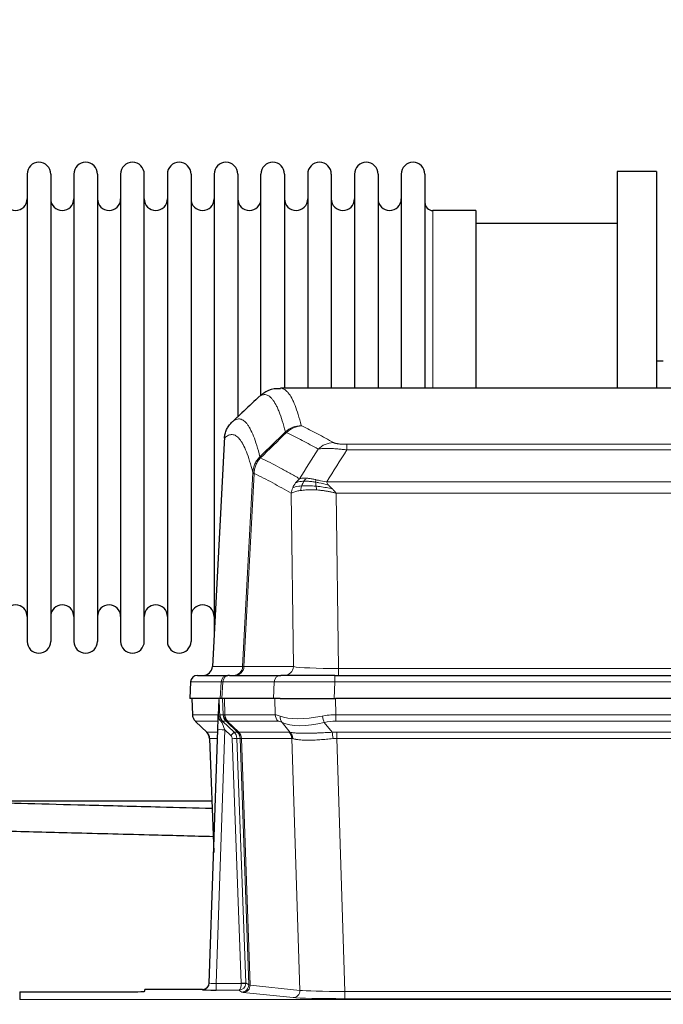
# Model space of a CAD drawing. Header units: inches. Extents: x 0 to 17820, y -10 to 12600.
# Tile 64 of 117: x 4156 to 4434, y 10429 to 10854. Entities that reach past the tile are written whole.
import ezdxf

# ---------------------------------------------------------------- set-up
doc = ezdxf.new("R2010")
doc.units = ezdxf.units.IN
doc.layers.add('1', color=7, linetype='Continuous', true_color=0xffffff)
doc.layers.add('254', color=7, linetype='Continuous', true_color=0xffffff)
doc.styles.add('latin_extended', font='simplex.shx')
doc.dimstyles.get("Standard").update_dxf_attribs({"dimtxt": 0.18, "dimasz": 0.18, "dimexe": 0.18, "dimexo": 0.0625, "dimgap": 0.09, "dimtad": 0, "dimtih": 1, "dimtoh": 1, "dimdec": 4, "dimzin": 0, "dimdsep": 46, "dimtxsty": 'Standard', "dimcen": 0.09, "dimadec": 0, "dimazin": 0, "dimtfac": 1, "dimtdec": 4, "dimtofl": 0, "dimtmove": 0, "dimatfit": 3, "dimfxl": 1, "dimtolj": 1, "dimtzin": 0, "dimarcsym": 0})

# ---------------------------------------------------------------- blocks, each defined once
blk = doc.blocks.new('_U3')
at = {"layer": '254', "color": 3, "linetype": 'Continuous', "lineweight": 13, "transparency": 16777216}
for p, q in [((3912.93, 9280.7), (3912.93, 11785.66)), ((3546.09, 9280.7), (3942.93, 9280.7)), ((3912.93, 9175.7), (3912.93, 8778.65)), ((5283.09, 8673.65), (3882.93, 8673.65))]:
    blk.add_line(p, q, dxfattribs=at)
at = {"layer": '254', "color": 3, "transparency": 16777216}
for points in [[(3930.43, 9175.7), (3895.43, 9175.7), (3912.93, 9280.7)], [(3895.43, 8778.65), (3930.43, 8778.65), (3912.93, 8673.65)]]:
    blk.add_solid(points, dxfattribs=at)
at = {"layer": 'Defpoints', "color": 0, "transparency": 16777216}
for p in [(3516.09, 9280.7), (3912.93, 8673.65), (5313.09, 8673.65)]:
    blk.add_point(p, dxfattribs=at)
at = {"layer": '254', "color": 2, "lineweight": 13, "transparency": 16777216, "insert": (3755.43, 11463.16), "char_height": 105, "attachment_point": 1, "rotation": 90, "style": 'latin_extended'}
blk.add_mtext('\\A1;607', dxfattribs=at)

msp = doc.modelspace()

# ---------------------------------------------------------------- linework, layer by layer
at = {"layer": '1', "color": 2, "linetype": 'Continuous', "lineweight": 25}
for p, q in [((4431.09, 10788.649), (4414.09, 10788.649)), ((4414.09, 10788.649), (4414.09, 10695.051)), ((4431.09, 10788.649), (4431.09, 10695.051)), ((4159.29, 10787.549), (4159.29, 10585.749)), ((4169.49, 10787.549), (4169.49, 10585.749)), ((4179.49, 10787.549), (4179.49, 10585.749)), ((4189.69, 10787.549), (4189.69, 10585.749)), ((4199.69, 10787.549), (4199.69, 10585.749)), ((4209.89, 10585.749), (4209.89, 10787.549)), ((4219.89, 10787.549), (4219.89, 10585.749)), ((4230.09, 10787.549), (4230.09, 10585.749)), ((4240.09, 10787.549), (4240.09, 10686.649)), ((4250.29, 10787.549), (4250.29, 10686.649)), ((4260.29, 10691.976), (4260.29, 10787.549)), ((4270.49, 10787.549), (4270.49, 10695.05)), ((4280.49, 10787.549), (4280.49, 10695.05)), ((4290.69, 10787.549), (4290.69, 10695.05)), ((4300.69, 10787.549), (4300.69, 10695.05)), ((4310.89, 10787.549), (4310.89, 10695.05)), ((4320.89, 10787.549), (4320.89, 10695.05)), ((4331.09, 10787.549), (4331.09, 10695.05)), ((4353.09, 10771.799), (4334.59, 10771.799)), ((4353.09, 10771.799), (4353.09, 10695.045)), ((4414.09, 10766.149), (4353.084, 10766.149)), ((4434.084, 10706.768), (4431.078, 10706.768)), ((4531.443, 10695.044), (4268.736, 10695.044)), ((4240.09, 10686.649), (4240.09, 10589.428)), ((4250.29, 10686.649), (4250.29, 10682.708)), ((4244.588, 10674.024), (4239.313, 10574.832)), ((4232.942, 10571.044), (4246.053, 10571.044)), ((4246.75, 10571.044), (4246.053, 10571.044)), ((4246.75, 10571.044), (4268.924, 10571.044)), ((4292.179, 10571.044), (4268.924, 10571.044)), ((4292.179, 10571.044), (4508, 10571.044)), ((4229.932, 10568.203), (4229.551, 10561.044)), ((4242.685, 10561.044), (4229.567, 10561.044)), ((4230.492, 10561.044), (4230.74, 10554.034)), ((4242.105, 10560.613), (4241.878, 10553.883)), ((4243.47, 10561.044), (4242.685, 10561.044)), ((4265.724, 10561.044), (4243.47, 10561.044)), ((4268.619, 10561.044), (4265.724, 10561.044)), ((4268.619, 10561.044), (4292.478, 10561.044)), ((4507.701, 10561.044), (4292.478, 10561.044)), ((4241.878, 10553.883), (4241.876, 10553.833)), ((4232.153, 10551.029), (4236.942, 10546.471)), ((4237.98, 10438.189), (4241.669, 10547.566)), ((4238.102, 10543.815), (4239.881, 10494.541)), ((4239.07, 10516.768), (4115.656, 10516.768)), ((4234.992, 10435.423), (4210.089, 10435.423)), ((4210.089, 10434.605), (4210.089, 10435.423)), ((4237.973, 10438.055), (4237.98, 10438.189)), ((4156.089, 10434.343), (4156.089, 10431.069)), ((4156.089, 10434.343), (4200.089, 10434.343))]:
    msp.add_line(p, q, dxfattribs=at)
at = {"layer": '1', "color": 110, "linetype": 'Continuous', "lineweight": 13}
for p, q in [((4334.59, 10771.799), (4334.59, 10695.045)), ((4244.574, 10673.53), (4239.326, 10574.835)), ((4297.418, 10670.837), (4502.761, 10670.837)), ((4297.418, 10668.421), (4297.418, 10670.837)), ((4502.761, 10668.421), (4297.418, 10668.421)), ((4252.392, 10574.835), (4256.769, 10658.703)), ((4257.325, 10658.227), (4252.973, 10574.835)), ((4288.687, 10654.59), (4511.492, 10654.59)), ((4274.325, 10574.835), (4273.368, 10649.682)), ((4507.379, 10649.692), (4292.8, 10649.692)), ((4292.8, 10649.692), (4293.768, 10574.009)), ((4239.326, 10574.835), (4252.392, 10574.835)), ((4252.973, 10574.835), (4274.325, 10574.835)), ((4292.179, 10568.201), (4292.179, 10571.044)), ((4293.768, 10574.009), (4506.411, 10574.009)), ((4293.768, 10571.044), (4293.768, 10574.009)), ((4229.948, 10568.201), (4229.567, 10561.044)), ((4243.059, 10568.201), (4229.948, 10568.201)), ((4242.685, 10561.044), (4243.059, 10568.201)), ((4243.843, 10568.201), (4243.47, 10561.044)), ((4266.017, 10568.201), (4243.843, 10568.201)), ((4265.724, 10561.044), (4266.017, 10568.201)), ((4292.179, 10568.201), (4291.886, 10561.044)), ((4508, 10568.201), (4292.179, 10568.201)), ((4230.508, 10561.044), (4230.756, 10554.05)), ((4243.954, 10554.05), (4243.711, 10561.044)), ((4244.496, 10561.044), (4244.739, 10554.05)), ((4266.487, 10554.05), (4266.296, 10561.044)), ((4292.478, 10561.044), (4292.669, 10554.05)), ((4230.756, 10554.05), (4241.884, 10554.05)), ((4242.493, 10554.05), (4243.954, 10554.05)), ((4244.739, 10554.05), (4266.487, 10554.05)), ((4292.669, 10554.05), (4507.51, 10554.05)), ((4292.669, 10551.312), (4292.669, 10554.05)), ((4241.794, 10551.312), (4231.974, 10551.312)), ((4232.069, 10551.12), (4236.882, 10546.539)), ((4245.172, 10551.312), (4243.738, 10551.312)), ((4243.738, 10551.312), (4248.665, 10546.562)), ((4250.102, 10546.556), (4245.21, 10551.3)), ((4245.756, 10551.3), (4250.702, 10546.504)), ((4267.669, 10551.312), (4245.922, 10551.312)), ((4272.939, 10546.436), (4269.446, 10550.754)), ((4287.645, 10550.754), (4291.098, 10546.485)), ((4507.51, 10551.312), (4292.669, 10551.312)), ((4236.895, 10546.562), (4241.635, 10546.562)), ((4244.667, 10547.569), (4240.973, 10438.028)), ((4247.276, 10545.054), (4244.667, 10547.569)), ((4248.665, 10546.562), (4250.077, 10546.562)), ((4250.702, 10546.504), (4272.436, 10546.504)), ((4293.011, 10546.562), (4507.168, 10546.562)), ((4293.011, 10543.824), (4293.011, 10546.562)), ((4241.543, 10543.827), (4238.113, 10543.827)), ((4238.113, 10543.827), (4239.886, 10494.714)), ((4251.779, 10438.124), (4247.888, 10543.686)), ((4251.295, 10543.827), (4249.885, 10543.827)), ((4249.885, 10543.827), (4253.777, 10438.265)), ((4255.005, 10437.368), (4251.295, 10543.827)), ((4251.878, 10543.783), (4255.591, 10437.254)), ((4273.618, 10543.783), (4251.884, 10543.783)), ((4277.076, 10435.007), (4273.618, 10543.783)), ((4293.011, 10543.824), (4296.485, 10434.538)), ((4507.168, 10543.824), (4293.011, 10543.824)), ((4234.982, 10435.291), (4234.992, 10435.423)), ((4240.973, 10438.028), (4240.973, 10435.134)), ((4240.973, 10438.028), (4251.778, 10438.028)), ((4240.973, 10435.134), (4250.815, 10435.134)), ((4252.009, 10434.262), (4250.815, 10435.134)), ((4253.777, 10438.265), (4255.005, 10437.368)), ((4255.591, 10437.254), (4277.076, 10435.007)), ((4156.089, 10431.069), (4644.089, 10431.069)), ((4274.167, 10431.89), (4252.682, 10434.137)), ((4296.485, 10434.538), (4296.485, 10431.435)), ((4296.485, 10434.538), (4503.694, 10434.538)), ((4503.694, 10431.435), (4296.485, 10431.435))]:
    msp.add_line(p, q, dxfattribs=at)
at = {"layer": '1', "color": 2, "linetype": 'Continuous', "lineweight": 25}
for centre, radius, start, end in [((4164.39, 10787.549), 5.1, 0, 180), ((4184.59, 10787.549), 5.1, 0, 180), ((4204.79, 10787.549), 5.1, 0, 180), ((4224.99, 10787.549), 5.1, 0, 180), ((4245.19, 10787.549), 5.1, 0, 180), ((4265.39, 10787.549), 5.1, 0, 180), ((4285.59, 10787.549), 5.1, 0, 180), ((4305.79, 10787.549), 5.1, 0, 180), ((4325.99, 10787.549), 5.1, 0, 180), ((4154.29, 10776.799), 5, 180, 0), ((4174.49, 10776.799), 5, 180, 0), ((4194.69, 10776.799), 5, 180, 0), ((4214.89, 10776.799), 5, 180, 0), ((4235.09, 10776.799), 5, 180, 0), ((4255.29, 10776.799), 5, 180, 0), ((4275.49, 10776.799), 5, 180, 0), ((4295.69, 10776.799), 5, 180, 0), ((4315.89, 10776.799), 5, 180, 0), ((4334.59, 10775.299), 3.5, 180, 270), ((4154.29, 10596.499), 5, 0, 180), ((4174.49, 10596.499), 5, 0, 180), ((4194.69, 10596.499), 5, 0, 180), ((4214.89, 10596.499), 5, 0, 180), ((4235.09, 10596.499), 5, 0, 180), ((4164.39, 10585.749), 5.1, 180, 0), ((4184.59, 10585.749), 5.1, 180, 0), ((4204.79, 10585.749), 5.1, 180, 0), ((4224.99, 10585.749), 5.1, 180, 0), ((4232.927, 10568.044), 3, 90, 176.63083), ((4235.319, 10575.044), 4, 270, 357.54859)]:
    msp.add_arc(centre, radius, start, end, dxfattribs=at)
at = {"layer": '1', "color": 110, "linetype": 'Continuous', "lineweight": 13}
for centre, major_axis, ratio, start_param, end_param in [((4277.723, 10668.987), (-9.695, -2.45), 0.9931439, 4.4664808, 5.2238901), ((4277.91, 10668.827), (-4.281, -9.037), 0.9659395, 3.5975691, 4.3432065), ((4291.571, 10661.681), (-4.97, -8.677), 0.9635717, 3.6779385, 4.4208965), ((4232.942, 10568.044), (0, 3), 0.9993908, 0, 1.5184364), ((4235.334, 10575.044), (0, 4), 0.9993908, 3.1415927, 4.6600291), ((4246.053, 10568.044), (0, 3), 0.9993908, 0, 1.5184364), ((4246.75, 10568.044), (0, 3), 0.9702957, 0, 1.5184364), ((4248.4, 10575.044), (0, 4), 0.9993908, 3.1415927, 4.6600291), ((4249.097, 10575.044), (0, 4), 0.9702957, 3.1415927, 4.6600291), ((4272.418, 10575.044), (20.038, 0.208), 0.001459, 3.1763609, 3.3855124), ((4268.924, 10568.044), (0, 3), 0.9702957, 0, 1.5184364), ((4270.449, 10575.044), (0, 4), 0.9702957, 3.1415927, 4.6600291), ((4293.688, 10575.044), (-20.002, 0.052), 0.0517476, 0.2535919, 1.5749043), ((4270.071, 10568.044), (-27.029, 0.156), 0.000812, 6.0391365, 6.248288), ((4292.231, 10568.044), (-27.018, 0.123), 0.0058026, 4.7143189, 6.0386286), ((4234.751, 10554.19), (0, 4), 0.9993908, 1.6057029, 2.3736478), ((4240.495, 10553.98), (-1.999, -0.077), 0.1036431, 2.3309857, 3.1065184), ((4271.749, 10531.19), (-27.808, 22.856), 0.0163197, 6.2307104, 6.2626907), ((4247.949, 10554.19), (0, 4), 0.9993908, 1.6057029, 2.3736478), ((4270.598, 10564.279), (26.658, 10.191), 0.0473724, 3.1922144, 3.3375655), ((4247.987, 10554.178), (1.703, 3.619), 0.9971774, 2.0444506, 2.8128075), ((4271.749, 10531.189), (-27.661, 22.629), 0.1172119, 6.1415195, 6.1734996), ((4248.452, 10554.178), (-0.603, 3.954), 0.9772749, 1.4578558, 2.2262127), ((4248.618, 10554.19), (0, 4), 0.9702957, 1.6057029, 2.3736478), ((4293.318, 10531.19), (-27.492, 22.639), 0.1155218, 5.9182109, 6.1390417), ((4270.365, 10554.19), (0, 4), 0.9702957, 1.6057029, 2.3736478), ((4293.318, 10531.19), (-26.983, 1.545), 0.8452785, 4.7847941, 5.0056249), ((4255.789, 10528.312), (-23.826, 22.997), 0.016839, 6.265741, 6.3949638), ((4241.763, 10550.528), (-1.583, -1.222), 0.0276319, 2.3426468, 3.1139303), ((4242.349, 10549.873), (-1.388, -1.44), 0.0242285, 2.3413968, 3.1173399), ((4244.667, 10547.639), (-1.856, 4.567), 0.0053314, 0.7881854, 1.5839148), ((4246.514, 10554.19), (-3.533, 1.889), 0.9978056, 1.1483116, 1.2948119), ((4268.972, 10528.312), (-23.81, 22.996), 0.0168486, 6.2337622, 6.2657424), ((4270.598, 10564.279), (25.449, 12.923), 0.0600246, 3.1865743, 3.3319254), ((4269.053, 10528.312), (-23.636, 22.829), 0.1185162, 6.1610869, 6.193067), ((4290.622, 10528.312), (-23.46, 22.829), 0.1194803, 5.9401815, 6.1610123), ((4272.142, 10553.631), (1.736, 3.604), 0.8689501, 2.008197, 2.795133), ((4292.415, 10564.279), (26.677, 8.186), 0.3267204, 3.5164364, 4.4002733), ((4292.415, 10564.279), (25.873, 10.634), 0.4068526, 3.4799804, 4.3638173), ((4287.645, 10553.631), (-0.881, 3.902), 0.2224052, 1.5615969, 2.3485329), ((4293.318, 10528.312), (-16.721, 16.271), 0.9721633, 5.4982631, 5.7190939), ((4261.763, 10522.545), (-24.879, 24.014), 0.016827, 6.2657537, 6.3097783), ((4234.118, 10543.685), (0, -4), 0.9993908, 1.606401, 2.3736478), ((4244.667, 10547.465), (2.998, -0.101), 0.0348797, 1.5719726, 3.1427689), ((4247.276, 10545.124), (-1.388, -1.44), 0.0242285, 1.5456675, 3.1173399), ((4245.888, 10543.685), (-2.83, 2.828), 0.9993905, 3.9625958, 4.7298425), ((4247.3, 10543.685), (0, -4), 0.9993908, 1.606401, 2.3736478), ((4274.913, 10522.546), (-24.847, 24.013), 0.0168511, 6.2432972, 6.2657507), ((4247.325, 10543.679), (-1.442, -3.731), 0.998056, 1.9750302, 2.7420583), ((4248, 10543.626), (-0.019, -4), 0.9702844, 1.6145674, 2.378208), ((4248.006, 10543.626), (0, -4), 0.9702957, 1.6100662, 2.3736478), ((4296.502, 10522.395), (-24.592, 23.931), 0.1189226, 6.0865623, 6.1615802), ((4269.74, 10543.626), (0, -4), 0.9702957, 1.6100662, 2.3736478), ((4270.243, 10543.559), (-0.926, -3.891), 0.9457602, 1.8333412, 2.5978993), ((4293.8, 10522.562), (-17.528, 16.98), 0.9676454, 5.4983417, 5.5781892), ((4291.098, 10543.608), (0.32, -3.987), 0.0824896, 1.6016287, 2.3703401), ((4245.888, 10543.615), (-1.703, 1.052), 0.998638, 3.7311375, 4.4983842), ((4247.888, 10543.756), (-1.999, -0.074), 0.0348758, 1.5695108, 3.106687), ((4272.137, 10519.668), (-20.849, 24.157), 0.0182438, 6.248525, 6.2709784), ((4293.806, 10519.517), (-20.559, 24.143), 0.1188179, 6.1116391, 6.1866571), ((4293.8, 10519.684), (-2.819, 24.028), 0.8253154, 6.1813941, 6.2612416), ((4234.982, 10438.29), (-2.991, 0.235), 0.9996552, 1.6492063, 3.1415821), ((4240.985, 10438.29), (3.005, 0.103), 0.0869619, 3.134501, 4.7052973), ((4250.815, 10438.133), (0.028, 3), 0.3214645, 3.1707908, 4.6805006), ((4250.815, 10438.133), (0.98, 2.84), 0.9849493, 3.4786225, 4.9883323), ((4250.779, 10438.089), (-0.606, 0.798), 0.9977275, 4.00352, 4.0992855), ((4251.778, 10438.098), (1.997, -0.118), 0.0348391, 4.7144422, 6.2458161), ((4251.779, 10438.194), (1.999, 0.074), 0.0348758, 4.7111034, 6.2482796), ((4252.009, 10437.261), (-1.769, -2.423), 0.9990158, 0.6312732, 2.2367485), ((4252.682, 10437.136), (-0.312, -2.984), 0.969741, 0.1074293, 1.71115), ((4250.779, 10438.159), (-0.383, 2.976), 0.9995817, 4.524028, 4.6197935), ((4275.008, 10437.282), (-20.016, 0.105), 0.0266879, 0.0359631, 0.2452873), ((4274.167, 10434.889), (-0.312, -2.984), 0.969741, 0.1074293, 1.71115), ((4296.491, 10435.036), (-20.013, 0.095), 0.0248544, 0.2452138, 1.5705958), ((4275.008, 10434.283), (-23.014, 0), 0.0261612, 0.0358052, 0.2451294), ((4296.491, 10432.037), (23.012, 0), 0.0261647, 3.3867297, 4.7121117)]:
    msp.add_ellipse(centre, major_axis=major_axis, ratio=ratio, start_param=start_param, end_param=end_param, dxfattribs=at)
at = {"layer": '1', "color": 2, "linetype": 'Continuous', "lineweight": 25}
for centre, major_axis, ratio, start_param, end_param in [((4241.669, 10547.74), (0.227, 6.726), 0.0008736, 4.686473, 5.8457525), ((4234.105, 10543.662), (3.886, 0.947), 0.998973, 6.0801535, 6.8477658), ((4258.986, 10519.668), (-20.882, 24.158), 0.0154016, 6.2674704, 6.311495), ((4240.985, 10435.291), (6.003, 0), 0.0262109, 3.1395311, 4.7103274), ((4234.993, 10438.427), (0.15, 3), 0.998739, 3.1914798, 4.7286497), ((4200.089, 10434.605), (-10, 0), 0.0261859, 1.5707963, 3.1415927)]:
    msp.add_ellipse(centre, major_axis=major_axis, ratio=ratio, start_param=start_param, end_param=end_param, dxfattribs=at)
for points, knots in [([(4268.695, 10694.733), (4267.746, 10694.842), (4265.051, 10694.913), (4262.026, 10693.409), (4260.517, 10692.19), (4260.117, 10691.78)], [0, 0, 0, 0, 0.2573629, 0.77861, 1, 1, 1, 1]), ([(4244.574, 10673.53), (4244.603, 10674.162), (4244.693, 10674.789), (4244.916, 10675.708), (4245.005, 10676.01), (4245.211, 10676.605), (4245.328, 10676.897), (4245.589, 10677.468), (4245.734, 10677.747), (4246.048, 10678.29), (4246.218, 10678.554), (4246.582, 10679.063), (4246.776, 10679.309), (4247.186, 10679.78), (4247.403, 10680.006), (4247.629, 10680.221)], [0, 0, 0, 0, 0.25, 0.25, 0.375, 0.375, 0.5, 0.5, 0.625, 0.625, 0.75, 0.75, 0.875, 0.875, 1, 1, 1, 1]), ([(4230.753, 10553.998), (4230.75, 10553.966), (4230.728, 10553.638), (4230.876, 10553.075), (4231.117, 10552.432), (4231.36, 10552.005), (4231.532, 10551.751), (4231.631, 10551.615), (4231.672, 10551.564)], [0, 0, 0, 0, 0.0267984, 0.2769207, 0.4859555, 0.6569382, 0.8419831, 1, 1, 1, 1]), ([(4241.876, 10553.833), (4241.872, 10553.713), (4241.875, 10553.475), (4241.9, 10553.241), (4241.928, 10553.068), (4241.939, 10553.011), (4241.958, 10552.925), (4241.964, 10552.896), (4241.978, 10552.84), (4241.986, 10552.811), (4242.024, 10552.672), (4242.061, 10552.563), (4242.147, 10552.353), (4242.196, 10552.251), (4242.265, 10552.128), (4242.279, 10552.104), (4242.309, 10552.055), (4242.324, 10552.031), (4242.37, 10551.959), (4242.402, 10551.913), (4242.469, 10551.822), (4242.504, 10551.778), (4242.577, 10551.691), (4242.614, 10551.649), (4242.672, 10551.586), (4242.692, 10551.565), (4242.731, 10551.523), (4242.751, 10551.502), (4242.792, 10551.46), (4242.812, 10551.439), (4242.852, 10551.395), (4242.872, 10551.373), (4242.891, 10551.349)], [0, 0, 0, 0, 0.125, 0.25, 0.25, 0.3125, 0.3125, 0.34375, 0.34375, 0.375, 0.375, 0.5, 0.5, 0.625, 0.625, 0.65625, 0.65625, 0.6875, 0.6875, 0.75, 0.75, 0.8125, 0.8125, 0.875, 0.875, 0.90625, 0.90625, 0.9375, 0.9375, 0.96875, 0.96875, 1, 1, 1, 1]), ([(4242.493, 10554.05), (4242.495, 10553.996), (4242.498, 10553.942), (4242.507, 10553.835), (4242.513, 10553.783), (4242.532, 10553.626), (4242.549, 10553.524), (4242.591, 10553.324), (4242.615, 10553.226), (4242.671, 10553.031), (4242.703, 10552.935), (4242.756, 10552.792), (4242.775, 10552.744), (4242.814, 10552.65), (4242.835, 10552.603), (4242.899, 10552.463), (4242.946, 10552.371), (4243.046, 10552.189), (4243.1, 10552.1), (4243.217, 10551.923), (4243.279, 10551.835), (4243.346, 10551.749)], [0, 0, 0, 0, 0.0625, 0.0625, 0.125, 0.125, 0.25, 0.25, 0.375, 0.375, 0.5, 0.5, 0.5625, 0.5625, 0.625, 0.625, 0.75, 0.75, 0.875, 0.875, 1, 1, 1, 1]), ([(4242.891, 10551.349), (4242.961, 10551.262), (4243.034, 10551.177), (4243.147, 10551.053), (4243.185, 10551.013), (4243.262, 10550.932), (4243.302, 10550.892), (4243.341, 10550.852)], [0, 0, 0, 0, 0.5, 0.5, 0.75, 0.75, 1, 1, 1, 1]), ([(4239.193, 10513.533), (4231.711, 10513.729), (4213.388, 10514.209), (4186.841, 10514.904), (4160.213, 10515.601), (4122.509, 10516.588), (4093.029, 10517.36), (4071.111, 10517.934)], [0, 0, 0, 0, 0.1335307, 0.3270399, 0.4738257, 0.608797, 1, 1, 1, 1]), ([(4070.678, 10505.942), (4076.505, 10505.789), (4095.156, 10505.301), (4121.337, 10504.615), (4151.43, 10503.827), (4180.645, 10503.062), (4210.769, 10502.273), (4231.154, 10501.739), (4239.592, 10501.518)], [0, 0, 0, 0, 0.1034875, 0.3312587, 0.464987, 0.6379465, 0.8501372, 1, 1, 1, 1])]:
    msp.add_open_spline(points, degree=3, knots=knots, dxfattribs=at)
at = {"layer": '1', "color": 110, "linetype": 'Continuous', "lineweight": 13}
for points, knots in [([(4268.742, 10695.044), (4268.836, 10695.044), (4269.459, 10695.015), (4270.072, 10694.791), (4270.843, 10694.294), (4271.225, 10693.992), (4271.604, 10693.611), (4271.855, 10693.34), (4271.98, 10693.195), (4272.604, 10692.428), (4273.095, 10691.673), (4273.82, 10690.33), (4274.06, 10689.847), (4274.536, 10688.811), (4274.772, 10688.258), (4275.474, 10686.493), (4276.395, 10683.858), (4277.285, 10680.662), (4277.723, 10678.923)], [0, 0, 0, 0, 0.0285171, 0.1904309, 0.1904309, 0.2713878, 0.3118663, 0.3118663, 0.3523447, 0.3523447, 0.5142585, 0.5142585, 0.5952154, 0.5952154, 0.6761724, 0.6761724, 0.8380862, 1, 1, 1, 1]), ([(4270.855, 10676.184), (4270.417, 10677.922), (4269.525, 10681.116), (4268.603, 10683.748), (4267.9, 10685.512), (4267.664, 10686.065), (4267.188, 10687.1), (4266.947, 10687.583), (4266.221, 10688.925), (4265.729, 10689.68), (4265.105, 10690.447), (4264.98, 10690.591), (4264.728, 10690.863), (4264.349, 10691.244), (4263.966, 10691.545), (4263.194, 10692.043), (4262.151, 10692.425), (4260.541, 10692.154), (4259.439, 10691.41), (4258.881, 10690.897)], [0, 0, 0, 0, 0.125, 0.25, 0.25, 0.3125, 0.3125, 0.375, 0.375, 0.5, 0.5, 0.53125, 0.53125, 0.5625, 0.625, 0.625, 0.75, 0.875, 1, 1, 1, 1]), ([(4247.629, 10680.221), (4248.2, 10680.775), (4249.328, 10681.589), (4250.973, 10681.934), (4252.04, 10681.58), (4252.828, 10681.095), (4253.219, 10680.798), (4253.671, 10680.356), (4253.863, 10680.146), (4253.991, 10680.001), (4254.055, 10679.926), (4254.374, 10679.542), (4254.754, 10679.026), (4255.191, 10678.328), (4255.378, 10678.008), (4255.502, 10677.791), (4255.564, 10677.679), (4256.12, 10676.659), (4257.093, 10674.554), (4258.504, 10670.522), (4259.412, 10667.251), (4259.858, 10665.469)], [0, 0, 0, 0, 0.125, 0.25, 0.375, 0.375, 0.4375, 0.46875, 0.484375, 0.484375, 0.5, 0.5, 0.5625, 0.59375, 0.609375, 0.609375, 0.625, 0.625, 0.75, 0.875, 1, 1, 1, 1]), ([(4277.91, 10678.761), (4277.854, 10678.788), (4277.811, 10678.815), (4277.748, 10678.869), (4277.729, 10678.896), (4277.723, 10678.923)], [0, 0, 0, 0, 0.5, 0.5, 1, 1, 1, 1]), ([(4277.91, 10678.761), (4280.195, 10677.674), (4282.477, 10676.533), (4285.892, 10674.739), (4287.029, 10674.128), (4289.302, 10672.878), (4290.437, 10672.239), (4291.571, 10671.587)], [0, 0, 0, 0, 0.5, 0.5, 0.75, 0.75, 1, 1, 1, 1]), ([(4256.769, 10658.703), (4256.324, 10660.483), (4255.418, 10663.751), (4254.011, 10667.783), (4253.041, 10669.891), (4252.487, 10670.913), (4252.425, 10671.025), (4252.301, 10671.243), (4252.115, 10671.563), (4251.678, 10672.263), (4251.3, 10672.782), (4250.982, 10673.168), (4250.918, 10673.243), (4250.79, 10673.388), (4250.599, 10673.6), (4250.148, 10674.045), (4249.758, 10674.346), (4248.972, 10674.837), (4247.909, 10675.201), (4246.268, 10674.875), (4245.143, 10674.076), (4244.574, 10673.53)], [0, 0, 0, 0, 0.125, 0.25, 0.375, 0.375, 0.390625, 0.390625, 0.40625, 0.4375, 0.5, 0.5, 0.515625, 0.515625, 0.53125, 0.5625, 0.625, 0.625, 0.75, 0.875, 1, 1, 1, 1]), ([(4284.991, 10668.762), (4283.856, 10669.415), (4282.719, 10670.054), (4280.444, 10671.305), (4279.305, 10671.917), (4275.886, 10673.713), (4273.602, 10674.856), (4271.314, 10675.945)], [0, 0, 0, 0, 0.25, 0.25, 0.5, 0.5, 1, 1, 1, 1]), ([(4297.418, 10668.421), (4297.083, 10668.464), (4296.75, 10668.505), (4296.087, 10668.583), (4295.759, 10668.62), (4294.783, 10668.724), (4294.145, 10668.784), (4293.443, 10668.842), (4293.365, 10668.849), (4293.209, 10668.861), (4293.132, 10668.867), (4292.9, 10668.885), (4292.747, 10668.896), (4292.293, 10668.928), (4291.698, 10668.965), (4291.125, 10668.993), (4290.704, 10669.011), (4290.495, 10669.018), (4290.29, 10669.025), (4290.154, 10669.029), (4290.086, 10669.031), (4289.48, 10669.046), (4288.972, 10669.05), (4288.253, 10669.041), (4288.021, 10669.036), (4287.682, 10669.025), (4287.571, 10669.021), (4287.353, 10669.012), (4287.245, 10669.006), (4286.718, 10668.977), (4286.33, 10668.945), (4285.615, 10668.865), (4285.289, 10668.817), (4284.991, 10668.762)], [0, 0, 0, 0, 0.0625, 0.0625, 0.125, 0.125, 0.25, 0.25, 0.265625, 0.265625, 0.28125, 0.28125, 0.3125, 0.3125, 0.375, 0.4375, 0.4375, 0.46875, 0.484375, 0.484375, 0.5, 0.5, 0.625, 0.625, 0.6875, 0.6875, 0.71875, 0.71875, 0.75, 0.75, 0.875, 0.875, 1, 1, 1, 1]), ([(4297.418, 10670.837), (4297.236, 10670.837), (4297.053, 10670.838), (4296.689, 10670.843), (4296.51, 10670.846), (4296.154, 10670.855), (4295.979, 10670.861), (4295.632, 10670.875), (4295.461, 10670.883), (4295.25, 10670.895), (4295.208, 10670.898), (4295.124, 10670.903), (4295, 10670.911), (4294.879, 10670.919), (4294.64, 10670.937), (4294.332, 10670.963), (4294.045, 10670.993), (4293.872, 10671.014), (4293.837, 10671.018), (4293.769, 10671.026), (4293.736, 10671.03), (4293.636, 10671.043), (4293.571, 10671.052), (4293.381, 10671.079), (4293.262, 10671.098), (4293.035, 10671.136), (4292.928, 10671.156), (4292.725, 10671.197), (4292.63, 10671.219), (4292.517, 10671.246), (4292.494, 10671.251), (4292.451, 10671.262), (4292.429, 10671.268), (4292.365, 10671.284), (4292.324, 10671.295), (4292.205, 10671.329), (4292.132, 10671.352), (4291.995, 10671.398), (4291.931, 10671.421), (4291.755, 10671.491), (4291.655, 10671.538), (4291.571, 10671.587)], [0, 0, 0, 0, 0.0625, 0.0625, 0.125, 0.125, 0.1875, 0.1875, 0.25, 0.25, 0.265625, 0.265625, 0.28125, 0.3125, 0.3125, 0.375, 0.4375, 0.4375, 0.453125, 0.453125, 0.46875, 0.46875, 0.5, 0.5, 0.5625, 0.5625, 0.625, 0.625, 0.6875, 0.6875, 0.703125, 0.703125, 0.71875, 0.71875, 0.75, 0.75, 0.8125, 0.8125, 0.875, 0.875, 1, 1, 1, 1]), ([(4256.769, 10658.703), (4256.794, 10659.02), (4256.845, 10659.653), (4257.033, 10660.588), (4257.303, 10661.503), (4257.778, 10662.679), (4258.562, 10664.074), (4259.426, 10665.004), (4259.858, 10665.469)], [0, 0, 0, 0, 0.1250992, 0.25018, 0.3752424, 0.5002868, 0.7501372, 1, 1, 1, 1]), ([(4257.325, 10658.227), (4257.346, 10658.858), (4257.424, 10659.486), (4257.688, 10660.714), (4257.873, 10661.315), (4258.345, 10662.467), (4258.63, 10663.019), (4259.289, 10664.057), (4259.661, 10664.542), (4260.07, 10664.986)], [0, 0, 0, 0, 0.25, 0.25, 0.5, 0.5, 0.75, 0.75, 1, 1, 1, 1]), ([(4260.07, 10664.986), (4259.995, 10665.075), (4259.953, 10665.172), (4259.895, 10665.345), (4259.879, 10665.421), (4259.858, 10665.469)], [0, 0, 0, 0, 0.5, 0.5, 1, 1, 1, 1]), ([(4260.07, 10664.986), (4262.892, 10663.647), (4265.708, 10662.227), (4269.922, 10659.972), (4271.324, 10659.2), (4274.127, 10657.615), (4275.526, 10656.801), (4276.924, 10655.968)], [0, 0, 0, 0, 0.5, 0.5, 0.75, 0.75, 1, 1, 1, 1]), ([(4257.325, 10658.227), (4257.256, 10658.271), (4257.102, 10658.369), (4256.909, 10658.503), (4256.802, 10658.614), (4256.776, 10658.685), (4256.769, 10658.703)], [0, 0, 0, 0, 0.2247758, 0.4999124, 0.8717677, 1, 1, 1, 1]), ([(4273.368, 10649.682), (4272.037, 10650.468), (4270.704, 10651.236), (4268.037, 10652.735), (4266.701, 10653.465), (4262.691, 10655.602), (4260.011, 10656.951), (4257.325, 10658.227)], [0, 0, 0, 0, 0.25, 0.25, 0.5, 0.5, 1, 1, 1, 1]), ([(4280.099, 10656.229), (4279.801, 10656.255), (4279.51, 10656.271), (4278.383, 10656.286), (4277.617, 10656.192), (4276.924, 10655.968)], [0, 0, 0, 0, 0.25, 0.25, 1, 1, 1, 1]), ([(4278.875, 10654.907), (4278.974, 10655.057), (4279.075, 10655.198), (4279.332, 10655.527), (4279.489, 10655.701), (4279.8, 10656.001), (4279.953, 10656.128), (4280.099, 10656.229)], [0, 0, 0, 0, 0.25, 0.25, 0.625, 0.625, 1, 1, 1, 1]), ([(4284.069, 10655.534), (4283.889, 10655.574), (4283.71, 10655.613), (4283.003, 10655.767), (4282.488, 10655.874), (4281.494, 10656.055), (4281.015, 10656.13), (4280.4, 10656.201), (4280.249, 10656.216), (4280.099, 10656.229)], [0, 0, 0, 0, 0.125, 0.125, 0.5, 0.5, 0.875, 0.875, 1, 1, 1, 1]), ([(4277.889, 10652.844), (4277.455, 10652.808), (4277.045, 10652.763), (4275.515, 10652.546), (4274.619, 10652.306), (4274.007, 10652.02)], [0, 0, 0, 0, 0.25, 0.25, 1, 1, 1, 1]), ([(4278.875, 10654.907), (4278.504, 10654.894), (4278.147, 10654.868), (4276.786, 10654.717), (4275.916, 10654.492), (4275.217, 10654.161)], [0, 0, 0, 0, 0.25, 0.25, 1, 1, 1, 1]), ([(4277.399, 10650.883), (4277.435, 10651.083), (4277.478, 10651.307), (4277.583, 10651.786), (4277.645, 10652.042), (4277.771, 10652.483), (4277.828, 10652.663), (4277.889, 10652.844)], [0, 0, 0, 0, 0.375, 0.375, 0.75, 0.75, 1, 1, 1, 1]), ([(4277.889, 10652.844), (4277.92, 10652.935), (4277.953, 10653.026), (4278.087, 10653.389), (4278.2, 10653.662), (4278.449, 10654.187), (4278.586, 10654.44), (4278.777, 10654.755), (4278.826, 10654.832), (4278.875, 10654.907)], [0, 0, 0, 0, 0.125, 0.125, 0.5, 0.5, 0.875, 0.875, 1, 1, 1, 1]), ([(4284.087, 10652.759), (4283.798, 10652.786), (4283.512, 10652.809), (4282.378, 10652.892), (4281.555, 10652.927), (4279.99, 10652.946), (4279.249, 10652.93), (4278.33, 10652.878), (4278.107, 10652.862), (4277.889, 10652.844)], [0, 0, 0, 0, 0.125, 0.125, 0.5, 0.5, 0.875, 0.875, 1, 1, 1, 1]), ([(4283.919, 10654.501), (4283.69, 10654.54), (4283.463, 10654.577), (4282.561, 10654.712), (4281.902, 10654.79), (4280.632, 10654.894), (4280.022, 10654.919), (4279.25, 10654.917), (4279.061, 10654.913), (4278.875, 10654.907)], [0, 0, 0, 0, 0.125, 0.125, 0.5, 0.5, 0.875, 0.875, 1, 1, 1, 1]), ([(4283.919, 10654.501), (4283.917, 10654.625), (4283.919, 10654.741), (4283.932, 10655.006), (4283.948, 10655.143), (4283.996, 10655.372), (4284.028, 10655.465), (4284.069, 10655.534)], [0, 0, 0, 0, 0.25, 0.25, 0.625, 0.625, 1, 1, 1, 1]), ([(4289.557, 10653.147), (4288.147, 10653.569), (4286.711, 10653.945), (4284.84, 10654.335), (4284.376, 10654.423), (4283.919, 10654.501)], [0, 0, 0, 0, 0.75, 0.75, 1, 1, 1, 1]), ([(4284.087, 10652.759), (4284.075, 10652.836), (4284.064, 10652.914), (4284.019, 10653.224), (4283.99, 10653.455), (4283.946, 10653.9), (4283.931, 10654.113), (4283.921, 10654.375), (4283.919, 10654.439), (4283.919, 10654.501)], [0, 0, 0, 0, 0.125, 0.125, 0.5, 0.5, 0.875, 0.875, 1, 1, 1, 1]), ([(4288.687, 10654.59), (4287.466, 10654.779), (4286.29, 10655.036), (4284.796, 10655.37), (4284.429, 10655.453), (4284.069, 10655.534)], [0, 0, 0, 0, 0.75, 0.75, 1, 1, 1, 1]), ([(4284.402, 10651.108), (4284.369, 10651.271), (4284.329, 10651.457), (4284.247, 10651.859), (4284.205, 10652.076), (4284.137, 10652.451), (4284.111, 10652.604), (4284.087, 10652.759)], [0, 0, 0, 0, 0.375, 0.375, 0.75, 0.75, 1, 1, 1, 1]), ([(4291.229, 10651.528), (4289.456, 10651.98), (4287.627, 10652.327), (4285.253, 10652.64), (4284.665, 10652.705), (4284.087, 10652.759)], [0, 0, 0, 0, 0.75, 0.75, 1, 1, 1, 1]), ([(4289.557, 10653.147), (4289.439, 10653.274), (4289.329, 10653.399), (4289.08, 10653.709), (4288.955, 10653.891), (4288.769, 10654.247), (4288.708, 10654.421), (4288.687, 10654.59)], [0, 0, 0, 0, 0.25, 0.25, 0.625, 0.625, 1, 1, 1, 1]), ([(4291.229, 10651.528), (4291.155, 10651.6), (4291.081, 10651.671), (4290.785, 10651.953), (4290.563, 10652.159), (4290.136, 10652.563), (4289.93, 10652.761), (4289.678, 10653.019), (4289.617, 10653.083), (4289.557, 10653.147)], [0, 0, 0, 0, 0.125, 0.125, 0.5, 0.5, 0.875, 0.875, 1, 1, 1, 1]), ([(4277.399, 10650.883), (4277.152, 10650.844), (4276.595, 10650.755), (4275.761, 10650.578), (4274.878, 10650.343), (4274.01, 10650.042), (4273.591, 10649.807), (4273.368, 10649.682)], [0, 0, 0, 0, 0.132495, 0.2987501, 0.4987593, 0.7325133, 1, 1, 1, 1]), ([(4284.402, 10651.108), (4284.005, 10651.13), (4283.193, 10651.174), (4281.999, 10651.193), (4280.802, 10651.177), (4279.623, 10651.12), (4278.467, 10651.026), (4277.76, 10650.931), (4277.399, 10650.883)], [0, 0, 0, 0, 0.1495041, 0.3058451, 0.4690463, 0.6391276, 0.8161069, 1, 1, 1, 1]), ([(4292.8, 10649.692), (4292.355, 10649.812), (4291.453, 10650.056), (4290.079, 10650.36), (4288.676, 10650.622), (4287.253, 10650.836), (4285.815, 10651.005), (4284.877, 10651.074), (4284.402, 10651.108)], [0, 0, 0, 0, 0.1561441, 0.3164106, 0.4808681, 0.6495804, 0.8226062, 1, 1, 1, 1]), ([(4292.8, 10649.692), (4292.647, 10649.938), (4292.471, 10650.177), (4292.088, 10650.644), (4291.881, 10650.871), (4291.523, 10651.24), (4291.376, 10651.385), (4291.229, 10651.528)], [0, 0, 0, 0, 0.375, 0.375, 0.75, 0.75, 1, 1, 1, 1]), ([(4242.229, 10560.636), (4242.235, 10560.5), (4242.241, 10560.365), (4242.252, 10560.093), (4242.258, 10559.957), (4242.275, 10559.549), (4242.286, 10559.276), (4242.309, 10558.729), (4242.32, 10558.455), (4242.342, 10557.907), (4242.353, 10557.632), (4242.374, 10557.082), (4242.385, 10556.807), (4242.407, 10556.256), (4242.418, 10555.981), (4242.45, 10555.154), (4242.472, 10554.602), (4242.493, 10554.05)], [0, 0, 0, 0, 0.0625, 0.0625, 0.125, 0.125, 0.25, 0.25, 0.375, 0.375, 0.5, 0.5, 0.625, 0.625, 0.75, 0.75, 1, 1, 1, 1]), ([(4272.939, 10546.436), (4273.085, 10546.416), (4273.249, 10546.393), (4273.614, 10546.347), (4273.814, 10546.323), (4274.089, 10546.293), (4274.145, 10546.287), (4274.259, 10546.275), (4274.317, 10546.269), (4274.495, 10546.251), (4274.617, 10546.24), (4274.997, 10546.206), (4275.266, 10546.184), (4275.837, 10546.145), (4276.138, 10546.127), (4276.773, 10546.095), (4277.106, 10546.082), (4277.631, 10546.066), (4277.81, 10546.061), (4278.084, 10546.055), (4278.177, 10546.053), (4278.317, 10546.051), (4278.365, 10546.05), (4278.459, 10546.048), (4278.886, 10546.042), (4279.328, 10546.04), (4280.134, 10546.042), (4280.963, 10546.05), (4281.836, 10546.07), (4282.73, 10546.095), (4283.188, 10546.11), (4283.775, 10546.133), (4283.893, 10546.137), (4284.13, 10546.147), (4284.25, 10546.152), (4284.609, 10546.167), (4284.85, 10546.177), (4285.575, 10546.21), (4286.062, 10546.234), (4287.046, 10546.283), (4287.542, 10546.309), (4288.544, 10546.361), (4289.048, 10546.387), (4290.067, 10546.438), (4290.58, 10546.462), (4291.098, 10546.485)], [0, 0, 0, 0, 0.0625, 0.0625, 0.125, 0.125, 0.140625, 0.140625, 0.15625, 0.15625, 0.1875, 0.1875, 0.25, 0.25, 0.3125, 0.3125, 0.375, 0.375, 0.40625, 0.40625, 0.421875, 0.421875, 0.4296875, 0.4296875, 0.4375, 0.5, 0.5, 0.5625, 0.625, 0.625, 0.6875, 0.6875, 0.703125, 0.703125, 0.71875, 0.71875, 0.75, 0.75, 0.8125, 0.8125, 0.875, 0.875, 0.9375, 0.9375, 1, 1, 1, 1]), ([(4251.878, 10543.783), (4251.727, 10543.783), (4251.605, 10543.785), (4251.417, 10543.799), (4251.352, 10543.809), (4251.316, 10543.823)], [0, 0, 0, 0, 0.5, 0.5, 1, 1, 1, 1]), ([(4291.417, 10543.757), (4290.928, 10543.713), (4290.444, 10543.668), (4289.484, 10543.579), (4289.009, 10543.535), (4288.067, 10543.449), (4287.6, 10543.408), (4286.675, 10543.331), (4286.216, 10543.294), (4285.535, 10543.244), (4285.309, 10543.228), (4284.971, 10543.205), (4284.859, 10543.198), (4284.636, 10543.184), (4284.525, 10543.177), (4283.973, 10543.144), (4283.542, 10543.122), (4282.698, 10543.085), (4281.874, 10543.057), (4281.088, 10543.047), (4280.322, 10543.045), (4279.948, 10543.049), (4279.539, 10543.059), (4279.494, 10543.06), (4279.403, 10543.062), (4279.358, 10543.063), (4279.224, 10543.067), (4278.958, 10543.076), (4278.7, 10543.087), (4278.195, 10543.113), (4277.873, 10543.134), (4277.257, 10543.184), (4276.962, 10543.212), (4276.402, 10543.276), (4276.136, 10543.311), (4275.758, 10543.367), (4275.635, 10543.386), (4275.457, 10543.416), (4275.398, 10543.426), (4275.283, 10543.447), (4275.227, 10543.457), (4274.949, 10543.509), (4274.744, 10543.552), (4274.366, 10543.638), (4274.193, 10543.681), (4274.038, 10543.723)], [0, 0, 0, 0, 0.0625, 0.0625, 0.125, 0.125, 0.1875, 0.1875, 0.25, 0.25, 0.28125, 0.28125, 0.296875, 0.296875, 0.3125, 0.3125, 0.375, 0.375, 0.4375, 0.5, 0.5, 0.5625, 0.5625, 0.5703125, 0.5703125, 0.578125, 0.578125, 0.59375, 0.625, 0.625, 0.6875, 0.6875, 0.75, 0.75, 0.8125, 0.8125, 0.84375, 0.84375, 0.859375, 0.859375, 0.875, 0.875, 0.9375, 0.9375, 1, 1, 1, 1])]:
    msp.add_open_spline(points, degree=3, knots=knots, dxfattribs=at)
at = {"layer": '1', "color": 2, "linetype": 'Continuous', "lineweight": 25}
for points, degree in [([(4258.881, 10690.897), (4256.594, 10688.728), (4254.308, 10686.56), (4252.023, 10684.391)], 3), ([(4252.139, 10684.501), (4247.631, 10680.223)], 1), ([(4242.105, 10560.613), (4242.143, 10560.617), (4242.201, 10560.624), (4242.225, 10560.632), (4242.229, 10560.636)], 3)]:
    msp.add_open_spline(points, degree=degree, dxfattribs=at)
at = {"layer": '1', "color": 110, "linetype": 'Continuous', "lineweight": 13}
for points in [[(4259.858, 10665.469), (4263.523, 10669.041), (4267.189, 10672.613), (4270.855, 10676.184)], [(4271.314, 10675.945), (4267.565, 10672.292), (4263.817, 10668.639), (4260.07, 10664.986)], [(4271.314, 10675.945), (4271.201, 10675.996), (4271.013, 10676.088), (4270.896, 10676.156), (4270.855, 10676.184)], [(4276.924, 10655.968), (4279.598, 10660.236), (4282.287, 10664.501), (4284.991, 10668.762)], [(4297.418, 10668.421), (4294.49, 10663.815), (4291.58, 10659.205), (4288.687, 10654.59)], [(4275.217, 10654.161), (4275.709, 10654.822), (4276.283, 10655.431), (4276.924, 10655.968)], [(4273.368, 10649.682), (4273.482, 10650.475), (4273.697, 10651.263), (4274.007, 10652.02)], [(4274.007, 10652.02), (4274.319, 10652.772), (4274.727, 10653.493), (4275.217, 10654.161)], [(4250.102, 10546.556), (4250.137, 10546.545), (4250.271, 10546.524), (4250.533, 10546.51), (4250.697, 10546.504)]]:
    msp.add_open_spline(points, degree=3, dxfattribs=at)
for points, weights in [([(4250.697, 10546.504), (4250.699, 10546.504), (4250.702, 10546.504)], [0.499999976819, 0.500000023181, 0.499999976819]), ([(4251.884, 10543.783), (4251.881, 10543.783), (4251.878, 10543.783)], [0.500000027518, 0.499999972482, 0.500000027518])]:
    msp.add_rational_spline(points, weights, degree=2, dxfattribs=at)

# ---------------------------------------------------------------- dimensions: what is measured, and where the dimension line sits
at = {"layer": '254', "color": 2, "linetype": 'Continuous', "lineweight": 13}
dim = msp.add_linear_dim(base=(3912.933, 8673.649), p1=(3516.09, 9280.695), p2=(5313.09, 8673.649), angle=90, dimstyle='Standard', override={"dimscale": 30, "dimtxt": 3.5, "dimasz": 3.5, "dimexe": 1, "dimexo": 1, "dimgap": 1.75, "dimtad": 1, "dimtih": 0, "dimtoh": 0, "dimdec": 0, "dimlfac": 1, "dimzin": 8, "dimdsep": 46, "dimlunit": 2, "dimtxsty": 'latin_extended', "dimsah": 1, "dimse1": 0, "dimse2": 0, "dimsd1": 0, "dimsd2": 0, "dimclrd": 3, "dimclre": 3, "dimclrt": 2, "dimtol": 0, "dimtm": -0.1, "dimtfac": 0.714286, "dimtdec": 3, "dimtofl": 1, "dimtmove": 0, "dimtzin": 8, "dimlwd": 13, "dimlwe": 13}, dxfattribs=at)
dim.commit()
dim.dimension.update_dxf_attribs({"geometry": '_U3', "text_midpoint": (3912.933, 11598.164), "dimtype": 160})

doc.saveas('drawing.dxf')
